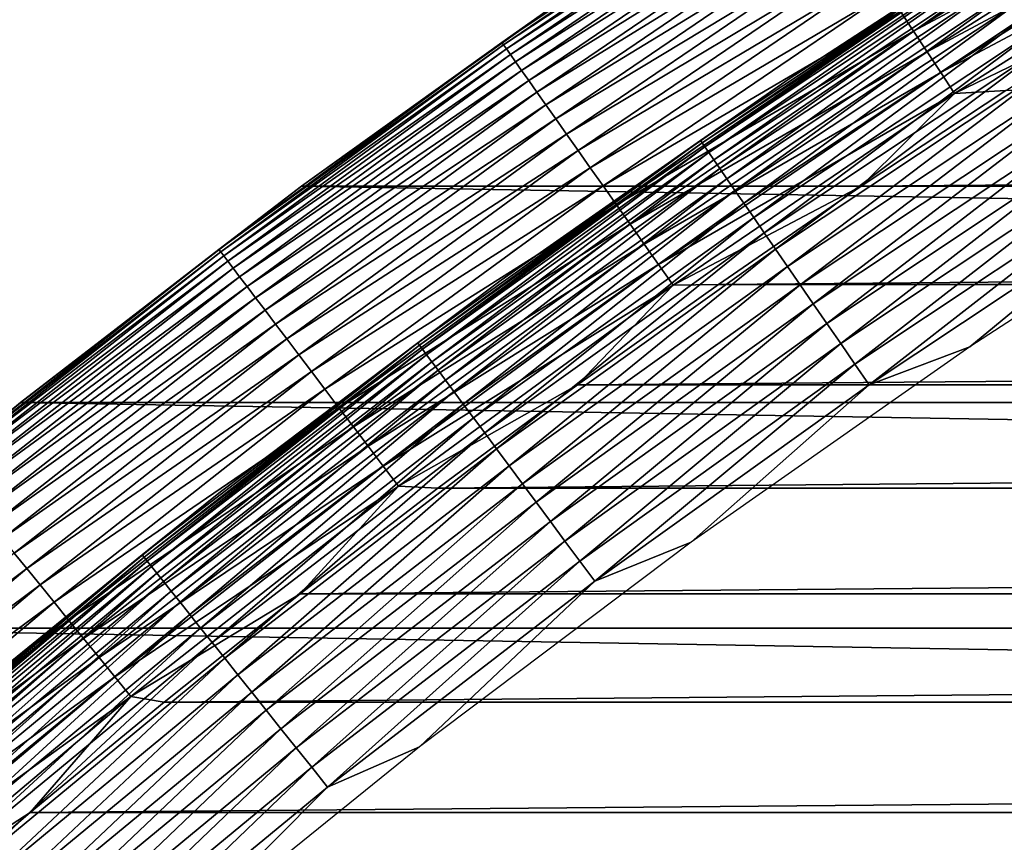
# Model space of a CAD drawing. Header units: millimetres. Extents: x -161 to 161, y -94 to 1149.
# Tile 172 of 256: x -94.8 to -91.75, y -34.09 to -31.54. Entities that reach past the tile are written whole.
import ezdxf

# ---------------------------------------------------------------- set-up
doc = ezdxf.new("R2010")
doc.units = ezdxf.units.MM
doc.header["$LTSCALE"] = 81.481481
for name, color, linetype in [('433', 7, 'CONTINUOUS'), ('434', 7, 'CONTINUOUS'), ('435', 7, 'CONTINUOUS'), ('437', 7, 'CONTINUOUS'), ('438', 7, 'CONTINUOUS')]:
    doc.layers.add(name, color=color, linetype=linetype)

msp = doc.modelspace()

# ---------------------------------------------------------------- linework, layer by layer
at = {"layer": '433', "linetype": 'CONTINUOUS'}
for points in [[(-91.7491, -31.762, -46.2096), (-92.1967, -32.0582, -46.2096), (-58.2509, -31.762, -46.2096), (-91.7491, -31.762, -46.2096)], [(-58.2509, -31.762, -46.2096), (-92.1967, -32.0582, -46.2096), (-57.8033, -32.0582, -46.2096), (-58.2509, -31.762, -46.2096)], [(-92.1967, -32.0582, -46.2096), (-92.6384, -32.3617, -46.2096), (-57.8033, -32.0582, -46.2096), (-92.1967, -32.0582, -46.2096)], [(-57.8033, -32.0582, -46.2096), (-92.6384, -32.3617, -46.2096), (-57.3616, -32.3617, -46.2096), (-57.8033, -32.0582, -46.2096)], [(-92.6384, -32.3617, -46.2096), (-93.0742, -32.6727, -46.2096), (-57.3616, -32.3617, -46.2096), (-92.6384, -32.3617, -46.2096)], [(-57.3616, -32.3617, -46.2096), (-93.0742, -32.6727, -46.2096), (-56.9257, -32.6727, -46.2096), (-57.3616, -32.3617, -46.2096)], [(-93.0742, -32.6727, -46.2096), (-93.5054, -32.9918, -46.2096), (-56.9257, -32.6727, -46.2096), (-93.0742, -32.6727, -46.2096)], [(-56.9257, -32.6727, -46.2096), (-93.5054, -32.9918, -46.2096), (-56.4946, -32.9918, -46.2096), (-56.9257, -32.6727, -46.2096)], [(-93.5054, -32.9918, -46.2096), (-93.9314, -33.3188, -46.2096), (-56.4946, -32.9918, -46.2096), (-93.5054, -32.9918, -46.2096)], [(-56.4946, -32.9918, -46.2096), (-93.9314, -33.3188, -46.2096), (-56.0686, -33.3188, -46.2096), (-56.4946, -32.9918, -46.2096)], [(-93.9314, -33.3188, -46.2096), (-94.352, -33.6534, -46.2096), (-56.0686, -33.3188, -46.2096), (-93.9314, -33.3188, -46.2096)], [(-56.0686, -33.3188, -46.2096), (-94.352, -33.6534, -46.2096), (-55.648, -33.6534, -46.2096), (-56.0686, -33.3188, -46.2096)], [(-94.352, -33.6534, -46.2096), (-94.7668, -33.9953, -46.2096), (-55.648, -33.6534, -46.2096), (-94.352, -33.6534, -46.2096)], [(-55.648, -33.6534, -46.2096), (-94.7668, -33.9953, -46.2096), (-55.2332, -33.9953, -46.2096), (-55.648, -33.6534, -46.2096)], [(-94.7668, -33.9953, -46.2096), (-95.1753, -34.3442, -46.2096), (-55.2332, -33.9953, -46.2096), (-94.7668, -33.9953, -46.2096)], [(-55.2332, -33.9953, -46.2096), (-95.1753, -34.3442, -46.2096), (-54.8247, -34.3442, -46.2096), (-55.2332, -33.9953, -46.2096)]]:
    msp.add_3dface(points, dxfattribs=at)
at = {"layer": '434', "linetype": 'CONTINUOUS'}
for points in [[(-93.0357, -31.42, -66.2096), (-56.0728, -32.0584, -66.2096), (-93.9272, -32.0584, -66.2096), (-93.0357, -31.42, -66.2096)], [(-56.9643, -31.42, -66.2096), (-56.0728, -32.0584, -66.2096), (-93.0357, -31.42, -66.2096), (-56.9643, -31.42, -66.2096)], [(-93.9272, -32.0584, -66.2096), (-55.2039, -32.7271, -66.2096), (-94.7961, -32.7271, -66.2096), (-93.9272, -32.0584, -66.2096)], [(-56.0728, -32.0584, -66.2096), (-55.2039, -32.7271, -66.2096), (-93.9272, -32.0584, -66.2096), (-56.0728, -32.0584, -66.2096)], [(-94.7961, -32.7271, -66.2096), (-54.3596, -33.4246, -66.2096), (-95.6404, -33.4246, -66.2096), (-94.7961, -32.7271, -66.2096)], [(-55.2039, -32.7271, -66.2096), (-54.3596, -33.4246, -66.2096), (-94.7961, -32.7271, -66.2096), (-55.2039, -32.7271, -66.2096)], [(-95.6404, -33.4246, -66.2096), (-53.5387, -34.1519, -66.2096), (-96.4613, -34.1519, -66.2096), (-95.6404, -33.4246, -66.2096)], [(-54.3596, -33.4246, -66.2096), (-53.5387, -34.1519, -66.2096), (-95.6404, -33.4246, -66.2096), (-54.3596, -33.4246, -66.2096)]]:
    msp.add_3dface(points, dxfattribs=at)
at = {"layer": '435', "linetype": 'CONTINUOUS'}
for points in [[(-93.0357, -31.42, -66.2096), (-93.9272, -32.0584, -66.2096), (-93.0361, -31.4203, -47.2096), (-93.0357, -31.42, -66.2096)], [(-93.0361, -31.4203, -47.2096), (-93.9272, -32.0584, -66.2096), (-93.9272, -32.0584, -47.2096), (-93.0361, -31.4203, -47.2096)], [(-93.9272, -32.0584, -66.2096), (-94.7961, -32.7271, -66.2096), (-93.9272, -32.0584, -47.2096), (-93.9272, -32.0584, -66.2096)], [(-93.9272, -32.0584, -47.2096), (-94.7961, -32.7271, -66.2096), (-94.7958, -32.7268, -47.2096), (-93.9272, -32.0584, -47.2096)], [(-94.7958, -32.7268, -47.2096), (-95.6404, -33.4246, -66.2096), (-95.6408, -33.4249, -47.2096), (-94.7958, -32.7268, -47.2096)], [(-94.7961, -32.7271, -66.2096), (-95.6404, -33.4246, -66.2096), (-94.7958, -32.7268, -47.2096), (-94.7961, -32.7271, -66.2096)]]:
    msp.add_3dface(points, dxfattribs=at)
at = {"layer": '437', "linetype": 'CONTINUOUS'}
for points in [[(-93.0361, -31.4203, -47.2096), (-93.3079, -31.6136, -47.1325), (-92.4117, -31.0037, -47.1325), (-93.0361, -31.4203, -47.2096)], [(-93.3079, -31.6136, -47.1325), (-92.4067, -31.0113, -47.0544), (-92.4117, -31.0037, -47.1325), (-93.3079, -31.6136, -47.1325)], [(-93.3026, -31.6211, -47.0544), (-92.4067, -31.0113, -47.0544), (-93.3079, -31.6136, -47.1325), (-93.3026, -31.6211, -47.0544)], [(-93.3026, -31.6211, -47.0544), (-92.3984, -31.0241, -46.9773), (-92.4067, -31.0113, -47.0544), (-93.3026, -31.6211, -47.0544)], [(-93.2938, -31.6335, -46.9773), (-92.3984, -31.0241, -46.9773), (-93.3026, -31.6211, -47.0544), (-93.2938, -31.6335, -46.9773)], [(-93.2938, -31.6335, -46.9773), (-92.3867, -31.0418, -46.9017), (-92.3984, -31.0241, -46.9773), (-93.2938, -31.6335, -46.9773)], [(-92.0345, -31.5788, -46.2586), (-91.1379, -31.0124, -46.2586), (-92.0749, -31.5172, -46.2858), (-92.0345, -31.5788, -46.2586)], [(-92.0345, -31.5788, -46.2586), (-91.0986, -31.077, -46.2372), (-91.1379, -31.0124, -46.2586), (-92.0345, -31.5788, -46.2586)], [(-93.2816, -31.6509, -46.9017), (-92.3867, -31.0418, -46.9017), (-93.2938, -31.6335, -46.9773), (-93.2816, -31.6509, -46.9017)], [(-93.2816, -31.6509, -46.9017), (-92.3718, -31.0645, -46.8279), (-92.3867, -31.0418, -46.9017), (-93.2816, -31.6509, -46.9017)], [(-93.2659, -31.6731, -46.8279), (-92.3718, -31.0645, -46.8279), (-93.2816, -31.6509, -46.9017), (-93.2659, -31.6731, -46.8279)], [(-93.2659, -31.6731, -46.8279), (-92.3538, -31.092, -46.7565), (-92.3718, -31.0645, -46.8279), (-93.2659, -31.6731, -46.8279)], [(-91.993, -31.6421, -46.2372), (-91.0986, -31.077, -46.2372), (-92.0345, -31.5788, -46.2586), (-91.993, -31.6421, -46.2372)], [(-91.993, -31.6421, -46.2372), (-91.0585, -31.1429, -46.2219), (-91.0986, -31.077, -46.2372), (-91.993, -31.6421, -46.2372)], [(-93.247, -31.6999, -46.7565), (-92.3538, -31.092, -46.7565), (-93.2659, -31.6731, -46.8279), (-93.247, -31.6999, -46.7565)], [(-93.247, -31.6999, -46.7565), (-92.3328, -31.124, -46.6879), (-92.3538, -31.092, -46.7565), (-93.247, -31.6999, -46.7565)], [(-93.2249, -31.7312, -46.6879), (-92.3328, -31.124, -46.6879), (-93.247, -31.6999, -46.7565), (-93.2249, -31.7312, -46.6879)], [(-93.2249, -31.7312, -46.6879), (-92.3089, -31.1605, -46.6225), (-92.3328, -31.124, -46.6879), (-93.2249, -31.7312, -46.6879)], [(-91.9507, -31.7065, -46.2219), (-91.0585, -31.1429, -46.2219), (-91.993, -31.6421, -46.2372), (-91.9507, -31.7065, -46.2219)], [(-91.9507, -31.7065, -46.2219), (-91.018, -31.2096, -46.2126), (-91.0585, -31.1429, -46.2219), (-91.9507, -31.7065, -46.2219)], [(-93.1998, -31.7668, -46.6225), (-92.3089, -31.1605, -46.6225), (-93.2249, -31.7312, -46.6879), (-93.1998, -31.7668, -46.6225)], [(-93.1998, -31.7668, -46.6225), (-92.2822, -31.2011, -46.5607), (-92.3089, -31.1605, -46.6225), (-93.1998, -31.7668, -46.6225)], [(-93.1717, -31.8065, -46.5607), (-92.2822, -31.2011, -46.5607), (-93.1998, -31.7668, -46.6225), (-93.1717, -31.8065, -46.5607)], [(-93.1717, -31.8065, -46.5607), (-92.253, -31.2457, -46.5029), (-92.2822, -31.2011, -46.5607), (-93.1717, -31.8065, -46.5607)], [(-91.9079, -31.7718, -46.2126), (-91.018, -31.2096, -46.2126), (-91.9507, -31.7065, -46.2219), (-91.9079, -31.7718, -46.2126)], [(-91.9079, -31.7718, -46.2126), (-91.296, -31.4734, -46.2096), (-91.018, -31.2096, -46.2126), (-91.9079, -31.7718, -46.2126)], [(-93.141, -31.8501, -46.5029), (-92.253, -31.2457, -46.5029), (-93.1717, -31.8065, -46.5607), (-93.141, -31.8501, -46.5029)], [(-93.141, -31.8501, -46.5029), (-92.2213, -31.2939, -46.4496), (-92.253, -31.2457, -46.5029), (-93.141, -31.8501, -46.5029)], [(-93.1077, -31.8972, -46.4496), (-92.2213, -31.2939, -46.4496), (-93.141, -31.8501, -46.5029), (-93.1077, -31.8972, -46.4496)], [(-93.1077, -31.8972, -46.4496), (-92.1875, -31.3455, -46.4009), (-92.2213, -31.2939, -46.4496), (-93.1077, -31.8972, -46.4496)], [(-93.0721, -31.9476, -46.4009), (-92.1875, -31.3455, -46.4009), (-93.1077, -31.8972, -46.4496), (-93.0721, -31.9476, -46.4009)], [(-93.0721, -31.9476, -46.4009), (-92.1517, -31.4002, -46.3572), (-92.1875, -31.3455, -46.4009), (-93.0721, -31.9476, -46.4009)], [(-93.0361, -31.4203, -47.2096), (-93.9272, -32.0584, -47.2096), (-93.3079, -31.6136, -47.1325), (-93.0361, -31.4203, -47.2096)], [(-93.0345, -32.001, -46.3572), (-92.1517, -31.4002, -46.3572), (-93.0721, -31.9476, -46.4009), (-93.0345, -32.001, -46.3572)], [(-93.0345, -32.001, -46.3572), (-92.1141, -31.4575, -46.3187), (-92.1517, -31.4002, -46.3572), (-93.0345, -32.001, -46.3572)], [(-92.9949, -32.057, -46.3187), (-92.1141, -31.4575, -46.3187), (-93.0345, -32.001, -46.3572), (-92.9949, -32.057, -46.3187)], [(-92.9949, -32.057, -46.3187), (-92.0749, -31.5172, -46.2858), (-92.1141, -31.4575, -46.3187), (-92.9949, -32.057, -46.3187)], [(-91.7491, -31.762, -46.2096), (-91.296, -31.4734, -46.2096), (-91.9079, -31.7718, -46.2126), (-91.7491, -31.762, -46.2096)], [(-92.9538, -32.1153, -46.2858), (-92.0749, -31.5172, -46.2858), (-92.9949, -32.057, -46.3187), (-92.9538, -32.1153, -46.2858)], [(-92.9538, -32.1153, -46.2858), (-92.0345, -31.5788, -46.2586), (-92.0749, -31.5172, -46.2858), (-92.9538, -32.1153, -46.2858)], [(-92.9113, -32.1755, -46.2586), (-92.0345, -31.5788, -46.2586), (-92.9538, -32.1153, -46.2858), (-92.9113, -32.1755, -46.2586)], [(-92.9113, -32.1755, -46.2586), (-91.993, -31.6421, -46.2372), (-92.0345, -31.5788, -46.2586), (-92.9113, -32.1755, -46.2586)], [(-93.9272, -32.0584, -47.2096), (-94.1827, -32.2538, -47.1325), (-93.3079, -31.6136, -47.1325), (-93.9272, -32.0584, -47.2096)], [(-94.1827, -32.2538, -47.1325), (-93.3026, -31.6211, -47.0544), (-93.3079, -31.6136, -47.1325), (-94.1827, -32.2538, -47.1325)], [(-94.1772, -32.2611, -47.0544), (-93.3026, -31.6211, -47.0544), (-94.1827, -32.2538, -47.1325), (-94.1772, -32.2611, -47.0544)], [(-94.1772, -32.2611, -47.0544), (-93.2938, -31.6335, -46.9773), (-93.3026, -31.6211, -47.0544), (-94.1772, -32.2611, -47.0544)], [(-94.168, -32.2732, -46.9773), (-93.2938, -31.6335, -46.9773), (-94.1772, -32.2611, -47.0544), (-94.168, -32.2732, -46.9773)], [(-94.168, -32.2732, -46.9773), (-93.2816, -31.6509, -46.9017), (-93.2938, -31.6335, -46.9773), (-94.168, -32.2732, -46.9773)], [(-94.1552, -32.2901, -46.9017), (-93.2816, -31.6509, -46.9017), (-94.168, -32.2732, -46.9773), (-94.1552, -32.2901, -46.9017)], [(-94.1552, -32.2901, -46.9017), (-93.2659, -31.6731, -46.8279), (-93.2816, -31.6509, -46.9017), (-94.1552, -32.2901, -46.9017)], [(-92.8676, -32.2373, -46.2372), (-91.993, -31.6421, -46.2372), (-92.9113, -32.1755, -46.2586), (-92.8676, -32.2373, -46.2372)], [(-92.8676, -32.2373, -46.2372), (-91.9507, -31.7065, -46.2219), (-91.993, -31.6421, -46.2372), (-92.8676, -32.2373, -46.2372)], [(-94.1388, -32.3118, -46.8279), (-93.2659, -31.6731, -46.8279), (-94.1552, -32.2901, -46.9017), (-94.1388, -32.3118, -46.8279)], [(-94.1388, -32.3118, -46.8279), (-93.247, -31.6999, -46.7565), (-93.2659, -31.6731, -46.8279), (-94.1388, -32.3118, -46.8279)], [(-94.1189, -32.3379, -46.7565), (-93.247, -31.6999, -46.7565), (-94.1388, -32.3118, -46.8279), (-94.1189, -32.3379, -46.7565)], [(-94.1189, -32.3379, -46.7565), (-93.2249, -31.7312, -46.6879), (-93.247, -31.6999, -46.7565), (-94.1189, -32.3379, -46.7565)], [(-92.8232, -32.3003, -46.2219), (-91.9507, -31.7065, -46.2219), (-92.8676, -32.2373, -46.2372), (-92.8232, -32.3003, -46.2219)], [(-92.8232, -32.3003, -46.2219), (-91.9079, -31.7718, -46.2126), (-91.9507, -31.7065, -46.2219), (-92.8232, -32.3003, -46.2219)], [(-94.0958, -32.3685, -46.6879), (-93.2249, -31.7312, -46.6879), (-94.1189, -32.3379, -46.7565), (-94.0958, -32.3685, -46.6879)], [(-94.0958, -32.3685, -46.6879), (-93.1998, -31.7668, -46.6225), (-93.2249, -31.7312, -46.6879), (-94.0958, -32.3685, -46.6879)], [(-94.0694, -32.4032, -46.6225), (-93.1998, -31.7668, -46.6225), (-94.0958, -32.3685, -46.6879), (-94.0694, -32.4032, -46.6225)], [(-94.0694, -32.4032, -46.6225), (-93.1717, -31.8065, -46.5607), (-93.1998, -31.7668, -46.6225), (-94.0694, -32.4032, -46.6225)], [(-92.7782, -32.3641, -46.2126), (-91.9079, -31.7718, -46.2126), (-92.8232, -32.3003, -46.2219), (-92.7782, -32.3641, -46.2126)], [(-92.7782, -32.3641, -46.2126), (-92.1967, -32.0582, -46.2096), (-91.9079, -31.7718, -46.2126), (-92.7782, -32.3641, -46.2126)], [(-92.1967, -32.0582, -46.2096), (-91.7491, -31.762, -46.2096), (-91.9079, -31.7718, -46.2126), (-92.1967, -32.0582, -46.2096)], [(-94.04, -32.4419, -46.5607), (-93.1717, -31.8065, -46.5607), (-94.0694, -32.4032, -46.6225), (-94.04, -32.4419, -46.5607)], [(-94.04, -32.4419, -46.5607), (-93.141, -31.8501, -46.5029), (-93.1717, -31.8065, -46.5607), (-94.04, -32.4419, -46.5607)], [(-94.0078, -32.4844, -46.5029), (-93.141, -31.8501, -46.5029), (-94.04, -32.4419, -46.5607), (-94.0078, -32.4844, -46.5029)], [(-94.0078, -32.4844, -46.5029), (-93.1077, -31.8972, -46.4496), (-93.141, -31.8501, -46.5029), (-94.0078, -32.4844, -46.5029)], [(-93.973, -32.5304, -46.4496), (-93.1077, -31.8972, -46.4496), (-94.0078, -32.4844, -46.5029), (-93.973, -32.5304, -46.4496)], [(-93.973, -32.5304, -46.4496), (-93.0721, -31.9476, -46.4009), (-93.1077, -31.8972, -46.4496), (-93.973, -32.5304, -46.4496)], [(-93.9357, -32.5795, -46.4009), (-93.0721, -31.9476, -46.4009), (-93.973, -32.5304, -46.4496), (-93.9357, -32.5795, -46.4009)], [(-93.9357, -32.5795, -46.4009), (-93.0345, -32.001, -46.3572), (-93.0721, -31.9476, -46.4009), (-93.9357, -32.5795, -46.4009)], [(-93.8962, -32.6316, -46.3572), (-93.0345, -32.001, -46.3572), (-93.9357, -32.5795, -46.4009), (-93.8962, -32.6316, -46.3572)], [(-93.8962, -32.6316, -46.3572), (-92.9949, -32.057, -46.3187), (-93.0345, -32.001, -46.3572), (-93.8962, -32.6316, -46.3572)], [(-93.9272, -32.0584, -47.2096), (-94.7958, -32.7268, -47.2096), (-94.1827, -32.2538, -47.1325), (-93.9272, -32.0584, -47.2096)], [(-93.8548, -32.6862, -46.3187), (-92.9949, -32.057, -46.3187), (-93.8962, -32.6316, -46.3572), (-93.8548, -32.6862, -46.3187)], [(-93.8548, -32.6862, -46.3187), (-92.9538, -32.1153, -46.2858), (-92.9949, -32.057, -46.3187), (-93.8548, -32.6862, -46.3187)], [(-92.6384, -32.3617, -46.2096), (-92.1967, -32.0582, -46.2096), (-92.7782, -32.3641, -46.2126), (-92.6384, -32.3617, -46.2096)], [(-93.8117, -32.7431, -46.2858), (-92.9538, -32.1153, -46.2858), (-93.8548, -32.6862, -46.3187), (-93.8117, -32.7431, -46.2858)], [(-93.8117, -32.7431, -46.2858), (-92.9113, -32.1755, -46.2586), (-92.9538, -32.1153, -46.2858), (-93.8117, -32.7431, -46.2858)], [(-93.7671, -32.8018, -46.2586), (-92.9113, -32.1755, -46.2586), (-93.8117, -32.7431, -46.2858), (-93.7671, -32.8018, -46.2586)], [(-93.7671, -32.8018, -46.2586), (-92.8676, -32.2373, -46.2372), (-92.9113, -32.1755, -46.2586), (-93.7671, -32.8018, -46.2586)], [(-93.7214, -32.8621, -46.2372), (-92.8676, -32.2373, -46.2372), (-93.7671, -32.8018, -46.2586), (-93.7214, -32.8621, -46.2372)], [(-93.7214, -32.8621, -46.2372), (-92.8232, -32.3003, -46.2219), (-92.8676, -32.2373, -46.2372), (-93.7214, -32.8621, -46.2372)], [(-94.7958, -32.7268, -47.2096), (-95.0352, -32.9235, -47.1325), (-94.1827, -32.2538, -47.1325), (-94.7958, -32.7268, -47.2096)], [(-95.0352, -32.9235, -47.1325), (-94.1772, -32.2611, -47.0544), (-94.1827, -32.2538, -47.1325), (-95.0352, -32.9235, -47.1325)], [(-95.0294, -32.9306, -47.0544), (-94.1772, -32.2611, -47.0544), (-95.0352, -32.9235, -47.1325), (-95.0294, -32.9306, -47.0544)], [(-95.0294, -32.9306, -47.0544), (-94.168, -32.2732, -46.9773), (-94.1772, -32.2611, -47.0544), (-95.0294, -32.9306, -47.0544)], [(-95.0198, -32.9424, -46.9773), (-94.168, -32.2732, -46.9773), (-95.0294, -32.9306, -47.0544), (-95.0198, -32.9424, -46.9773)], [(-95.0198, -32.9424, -46.9773), (-94.1552, -32.2901, -46.9017), (-94.168, -32.2732, -46.9773), (-95.0198, -32.9424, -46.9773)], [(-95.0064, -32.9589, -46.9017), (-94.1552, -32.2901, -46.9017), (-95.0198, -32.9424, -46.9773), (-95.0064, -32.9589, -46.9017)], [(-95.0064, -32.9589, -46.9017), (-94.1388, -32.3118, -46.8279), (-94.1552, -32.2901, -46.9017), (-95.0064, -32.9589, -46.9017)], [(-93.6748, -32.9235, -46.2219), (-92.8232, -32.3003, -46.2219), (-93.7214, -32.8621, -46.2372), (-93.6748, -32.9235, -46.2219)], [(-93.6748, -32.9235, -46.2219), (-92.7782, -32.3641, -46.2126), (-92.8232, -32.3003, -46.2219), (-93.6748, -32.9235, -46.2219)], [(-94.9893, -32.9799, -46.8279), (-94.1388, -32.3118, -46.8279), (-95.0064, -32.9589, -46.9017), (-94.9893, -32.9799, -46.8279)], [(-94.9893, -32.9799, -46.8279), (-94.1189, -32.3379, -46.7565), (-94.1388, -32.3118, -46.8279), (-94.9893, -32.9799, -46.8279)], [(-94.9686, -33.0054, -46.7565), (-94.1189, -32.3379, -46.7565), (-94.9893, -32.9799, -46.8279), (-94.9686, -33.0054, -46.7565)], [(-94.9686, -33.0054, -46.7565), (-94.0958, -32.3685, -46.6879), (-94.1189, -32.3379, -46.7565), (-94.9686, -33.0054, -46.7565)], [(-93.6277, -32.9857, -46.2126), (-92.7782, -32.3641, -46.2126), (-93.6748, -32.9235, -46.2219), (-93.6277, -32.9857, -46.2126)], [(-93.6277, -32.9857, -46.2126), (-93.0742, -32.6727, -46.2096), (-92.7782, -32.3641, -46.2126), (-93.6277, -32.9857, -46.2126)], [(-93.0742, -32.6727, -46.2096), (-92.6384, -32.3617, -46.2096), (-92.7782, -32.3641, -46.2126), (-93.0742, -32.6727, -46.2096)], [(-94.9444, -33.0351, -46.6879), (-94.0958, -32.3685, -46.6879), (-94.9686, -33.0054, -46.7565), (-94.9444, -33.0351, -46.6879)], [(-94.9444, -33.0351, -46.6879), (-94.0694, -32.4032, -46.6225), (-94.0958, -32.3685, -46.6879), (-94.9444, -33.0351, -46.6879)], [(-94.9168, -33.0689, -46.6225), (-94.0694, -32.4032, -46.6225), (-94.9444, -33.0351, -46.6879), (-94.9168, -33.0689, -46.6225)], [(-94.9168, -33.0689, -46.6225), (-94.04, -32.4419, -46.5607), (-94.0694, -32.4032, -46.6225), (-94.9168, -33.0689, -46.6225)], [(-94.8862, -33.1066, -46.5607), (-94.04, -32.4419, -46.5607), (-94.9168, -33.0689, -46.6225), (-94.8862, -33.1066, -46.5607)], [(-94.8862, -33.1066, -46.5607), (-94.0078, -32.4844, -46.5029), (-94.04, -32.4419, -46.5607), (-94.8862, -33.1066, -46.5607)], [(-94.8525, -33.148, -46.5029), (-94.0078, -32.4844, -46.5029), (-94.8862, -33.1066, -46.5607), (-94.8525, -33.148, -46.5029)], [(-94.8525, -33.148, -46.5029), (-93.973, -32.5304, -46.4496), (-94.0078, -32.4844, -46.5029), (-94.8525, -33.148, -46.5029)], [(-94.8161, -33.1927, -46.4496), (-93.973, -32.5304, -46.4496), (-94.8525, -33.148, -46.5029), (-94.8161, -33.1927, -46.4496)], [(-94.8161, -33.1927, -46.4496), (-93.9357, -32.5795, -46.4009), (-93.973, -32.5304, -46.4496), (-94.8161, -33.1927, -46.4496)], [(-94.7772, -33.2406, -46.4009), (-93.9357, -32.5795, -46.4009), (-94.8161, -33.1927, -46.4496), (-94.7772, -33.2406, -46.4009)], [(-94.7772, -33.2406, -46.4009), (-93.8962, -32.6316, -46.3572), (-93.9357, -32.5795, -46.4009), (-94.7772, -33.2406, -46.4009)], [(-94.736, -33.2913, -46.3572), (-93.8962, -32.6316, -46.3572), (-94.7772, -33.2406, -46.4009), (-94.736, -33.2913, -46.3572)], [(-94.736, -33.2913, -46.3572), (-93.8548, -32.6862, -46.3187), (-93.8962, -32.6316, -46.3572), (-94.736, -33.2913, -46.3572)], [(-94.6927, -33.3444, -46.3187), (-93.8548, -32.6862, -46.3187), (-94.736, -33.2913, -46.3572), (-94.6927, -33.3444, -46.3187)], [(-94.6927, -33.3444, -46.3187), (-93.8117, -32.7431, -46.2858), (-93.8548, -32.6862, -46.3187), (-94.6927, -33.3444, -46.3187)], [(-93.5054, -32.9918, -46.2096), (-93.0742, -32.6727, -46.2096), (-93.6277, -32.9857, -46.2126), (-93.5054, -32.9918, -46.2096)], [(-94.7958, -32.7268, -47.2096), (-95.6408, -33.4249, -47.2096), (-95.0352, -32.9235, -47.1325), (-94.7958, -32.7268, -47.2096)], [(-94.6476, -33.3998, -46.2858), (-93.8117, -32.7431, -46.2858), (-94.6927, -33.3444, -46.3187), (-94.6476, -33.3998, -46.2858)], [(-94.6476, -33.3998, -46.2858), (-93.7671, -32.8018, -46.2586), (-93.8117, -32.7431, -46.2858), (-94.6476, -33.3998, -46.2858)], [(-94.6011, -33.457, -46.2586), (-93.7671, -32.8018, -46.2586), (-94.6476, -33.3998, -46.2858), (-94.6011, -33.457, -46.2586)], [(-94.6011, -33.457, -46.2586), (-93.7214, -32.8621, -46.2372), (-93.7671, -32.8018, -46.2586), (-94.6011, -33.457, -46.2586)], [(-94.5534, -33.5157, -46.2372), (-93.7214, -32.8621, -46.2372), (-94.6011, -33.457, -46.2586), (-94.5534, -33.5157, -46.2372)], [(-94.5534, -33.5157, -46.2372), (-93.6748, -32.9235, -46.2219), (-93.7214, -32.8621, -46.2372), (-94.5534, -33.5157, -46.2372)], [(-94.5047, -33.5755, -46.2219), (-93.6748, -32.9235, -46.2219), (-94.5534, -33.5157, -46.2372), (-94.5047, -33.5755, -46.2219)], [(-94.5047, -33.5755, -46.2219), (-93.6277, -32.9857, -46.2126), (-93.6748, -32.9235, -46.2219), (-94.5047, -33.5755, -46.2219)], [(-94.4555, -33.636, -46.2126), (-93.6277, -32.9857, -46.2126), (-94.5047, -33.5755, -46.2219), (-94.4555, -33.636, -46.2126)], [(-94.4555, -33.636, -46.2126), (-93.9314, -33.3188, -46.2096), (-93.6277, -32.9857, -46.2126), (-94.4555, -33.636, -46.2126)], [(-93.9314, -33.3188, -46.2096), (-93.5054, -32.9918, -46.2096), (-93.6277, -32.9857, -46.2126), (-93.9314, -33.3188, -46.2096)], [(-95.6361, -33.8835, -46.4496), (-94.7772, -33.2406, -46.4009), (-94.8161, -33.1927, -46.4496), (-95.6361, -33.8835, -46.4496)], [(-95.5956, -33.93, -46.4009), (-94.7772, -33.2406, -46.4009), (-95.6361, -33.8835, -46.4496), (-95.5956, -33.93, -46.4009)], [(-95.5956, -33.93, -46.4009), (-94.736, -33.2913, -46.3572), (-94.7772, -33.2406, -46.4009), (-95.5956, -33.93, -46.4009)], [(-95.5527, -33.9792, -46.3572), (-94.736, -33.2913, -46.3572), (-95.5956, -33.93, -46.4009), (-95.5527, -33.9792, -46.3572)], [(-95.5527, -33.9792, -46.3572), (-94.6927, -33.3444, -46.3187), (-94.736, -33.2913, -46.3572), (-95.5527, -33.9792, -46.3572)], [(-94.352, -33.6534, -46.2096), (-93.9314, -33.3188, -46.2096), (-94.4555, -33.636, -46.2126), (-94.352, -33.6534, -46.2096)], [(-95.5076, -34.0309, -46.3187), (-94.6927, -33.3444, -46.3187), (-95.5527, -33.9792, -46.3572), (-95.5076, -34.0309, -46.3187)], [(-95.5076, -34.0309, -46.3187), (-94.6476, -33.3998, -46.2858), (-94.6927, -33.3444, -46.3187), (-95.5076, -34.0309, -46.3187)], [(-95.4607, -34.0847, -46.2858), (-94.6476, -33.3998, -46.2858), (-95.5076, -34.0309, -46.3187), (-95.4607, -34.0847, -46.2858)], [(-95.4607, -34.0847, -46.2858), (-94.6011, -33.457, -46.2586), (-94.6476, -33.3998, -46.2858), (-95.4607, -34.0847, -46.2858)], [(-95.4122, -34.1402, -46.2586), (-94.6011, -33.457, -46.2586), (-95.4607, -34.0847, -46.2858), (-95.4122, -34.1402, -46.2586)], [(-95.4122, -34.1402, -46.2586), (-94.5534, -33.5157, -46.2372), (-94.6011, -33.457, -46.2586), (-95.4122, -34.1402, -46.2586)], [(-95.3625, -34.1973, -46.2372), (-94.5534, -33.5157, -46.2372), (-95.4122, -34.1402, -46.2586), (-95.3625, -34.1973, -46.2372)], [(-95.3625, -34.1973, -46.2372), (-94.5047, -33.5755, -46.2219), (-94.5534, -33.5157, -46.2372), (-95.3625, -34.1973, -46.2372)], [(-95.3119, -34.2554, -46.2219), (-94.5047, -33.5755, -46.2219), (-95.3625, -34.1973, -46.2372), (-95.3119, -34.2554, -46.2219)], [(-95.3119, -34.2554, -46.2219), (-94.4555, -33.636, -46.2126), (-94.5047, -33.5755, -46.2219), (-95.3119, -34.2554, -46.2219)], [(-95.2606, -34.3142, -46.2126), (-94.4555, -33.636, -46.2126), (-95.3119, -34.2554, -46.2219), (-95.2606, -34.3142, -46.2126)], [(-95.2606, -34.3142, -46.2126), (-94.7668, -33.9953, -46.2096), (-94.4555, -33.636, -46.2126), (-95.2606, -34.3142, -46.2126)], [(-94.7668, -33.9953, -46.2096), (-94.352, -33.6534, -46.2096), (-94.4555, -33.636, -46.2126), (-94.7668, -33.9953, -46.2096)], [(-95.1753, -34.3442, -46.2096), (-94.7668, -33.9953, -46.2096), (-95.2606, -34.3142, -46.2126), (-95.1753, -34.3442, -46.2096)]]:
    msp.add_3dface(points, dxfattribs=at)
at = {"layer": '438', "color": 7, "linetype": 'CONTINUOUS', "true_color": 0xaaaaaa}
for points in [[(-91.507, -31.1333, -47.8096), (-91.7982, -31.3211, -47.7325), (-92.4189, -31.7255, -47.8096), (-91.507, -31.1333, -47.8096)], [(-91.7982, -31.3211, -47.7325), (-92.6935, -31.9165, -47.7325), (-92.4189, -31.7255, -47.8096), (-91.7982, -31.3211, -47.7325)], [(-92.6935, -31.9165, -47.7325), (-91.7982, -31.3211, -47.7325), (-92.6883, -31.924, -47.6544), (-92.6935, -31.9165, -47.7325)], [(-92.6883, -31.924, -47.6544), (-91.7982, -31.3211, -47.7325), (-91.7933, -31.3287, -47.6544), (-92.6883, -31.924, -47.6544)], [(-92.6883, -31.924, -47.6544), (-91.7933, -31.3287, -47.6544), (-92.6797, -31.9366, -47.5773), (-92.6883, -31.924, -47.6544)], [(-92.6797, -31.9366, -47.5773), (-91.7933, -31.3287, -47.6544), (-91.7851, -31.3416, -47.5773), (-92.6797, -31.9366, -47.5773)], [(-92.6797, -31.9366, -47.5773), (-91.7851, -31.3416, -47.5773), (-92.6676, -31.954, -47.5017), (-92.6797, -31.9366, -47.5773)], [(-92.6676, -31.954, -47.5017), (-91.7851, -31.3416, -47.5773), (-91.7736, -31.3595, -47.5017), (-92.6676, -31.954, -47.5017)], [(-92.6676, -31.954, -47.5017), (-91.7736, -31.3595, -47.5017), (-92.6522, -31.9764, -47.4279), (-92.6676, -31.954, -47.5017)], [(-92.6522, -31.9764, -47.4279), (-91.7736, -31.3595, -47.5017), (-91.759, -31.3823, -47.4279), (-92.6522, -31.9764, -47.4279)], [(-92.6522, -31.9764, -47.4279), (-91.759, -31.3823, -47.4279), (-92.6336, -32.0034, -47.3565), (-92.6522, -31.9764, -47.4279)], [(-92.6336, -32.0034, -47.3565), (-91.759, -31.3823, -47.4279), (-91.7413, -31.41, -47.3565), (-92.6336, -32.0034, -47.3565)], [(-92.6336, -32.0034, -47.3565), (-91.7413, -31.41, -47.3565), (-92.6118, -32.0349, -47.2879), (-92.6336, -32.0034, -47.3565)], [(-92.6118, -32.0349, -47.2879), (-91.7413, -31.41, -47.3565), (-91.7206, -31.4422, -47.2879), (-92.6118, -32.0349, -47.2879)], [(-92.6118, -32.0349, -47.2879), (-91.7206, -31.4422, -47.2879), (-92.587, -32.0708, -47.2225), (-92.6118, -32.0349, -47.2879)], [(-92.587, -32.0708, -47.2225), (-91.7206, -31.4422, -47.2879), (-91.6971, -31.479, -47.2225), (-92.587, -32.0708, -47.2225)], [(-92.587, -32.0708, -47.2225), (-91.6971, -31.479, -47.2225), (-92.5594, -32.1108, -47.1607), (-92.587, -32.0708, -47.2225)], [(-92.5594, -32.1108, -47.1607), (-91.6971, -31.479, -47.2225), (-91.6709, -31.5199, -47.1607), (-92.5594, -32.1108, -47.1607)], [(-92.5594, -32.1108, -47.1607), (-91.6709, -31.5199, -47.1607), (-92.5291, -32.1547, -47.1029), (-92.5594, -32.1108, -47.1607)], [(-92.5291, -32.1547, -47.1029), (-91.6709, -31.5199, -47.1607), (-91.6421, -31.5648, -47.1029), (-92.5291, -32.1547, -47.1029)], [(-92.5291, -32.1547, -47.1029), (-91.6421, -31.5648, -47.1029), (-92.4964, -32.2022, -47.0496), (-92.5291, -32.1547, -47.1029)], [(-92.4964, -32.2022, -47.0496), (-91.6421, -31.5648, -47.1029), (-91.611, -31.6134, -47.0496), (-92.4964, -32.2022, -47.0496)], [(-92.4964, -32.2022, -47.0496), (-91.611, -31.6134, -47.0496), (-92.4613, -32.2529, -47.0009), (-92.4964, -32.2022, -47.0496)], [(-92.4613, -32.2529, -47.0009), (-91.611, -31.6134, -47.0496), (-91.5777, -31.6653, -47.0009), (-92.4613, -32.2529, -47.0009)], [(-92.4613, -32.2529, -47.0009), (-91.5777, -31.6653, -47.0009), (-92.4242, -32.3067, -46.9572), (-92.4613, -32.2529, -47.0009)], [(-92.4242, -32.3067, -46.9572), (-91.5777, -31.6653, -47.0009), (-91.5425, -31.7203, -46.9572), (-92.4242, -32.3067, -46.9572)], [(-92.4189, -31.7255, -47.8096), (-92.6935, -31.9165, -47.7325), (-93.3095, -32.3491, -47.8096), (-92.4189, -31.7255, -47.8096)], [(-92.4242, -32.3067, -46.9572), (-91.5425, -31.7203, -46.9572), (-92.3852, -32.3631, -46.9187), (-92.4242, -32.3067, -46.9572)], [(-92.3852, -32.3631, -46.9187), (-91.5425, -31.7203, -46.9572), (-91.5055, -31.7781, -46.9187), (-92.3852, -32.3631, -46.9187)], [(-92.3852, -32.3631, -46.9187), (-91.5055, -31.7781, -46.9187), (-92.3447, -32.4219, -46.8858), (-92.3852, -32.3631, -46.9187)], [(-92.3447, -32.4219, -46.8858), (-91.5055, -31.7781, -46.9187), (-91.467, -31.8382, -46.8858), (-92.3447, -32.4219, -46.8858)], [(-92.3447, -32.4219, -46.8858), (-91.467, -31.8382, -46.8858), (-92.3028, -32.4825, -46.8586), (-92.3447, -32.4219, -46.8858)], [(-92.3028, -32.4825, -46.8586), (-91.467, -31.8382, -46.8858), (-91.4273, -31.9002, -46.8586), (-92.3028, -32.4825, -46.8586)], [(-92.3028, -32.4825, -46.8586), (-91.4273, -31.9002, -46.8586), (-92.2599, -32.5448, -46.8372), (-92.3028, -32.4825, -46.8586)], [(-92.2599, -32.5448, -46.8372), (-91.4273, -31.9002, -46.8586), (-91.3865, -31.9639, -46.8372), (-92.2599, -32.5448, -46.8372)], [(-92.6935, -31.9165, -47.7325), (-93.5678, -32.5425, -47.7325), (-93.3095, -32.3491, -47.8096), (-92.6935, -31.9165, -47.7325)], [(-93.5678, -32.5425, -47.7325), (-92.6935, -31.9165, -47.7325), (-93.5623, -32.5498, -47.6544), (-93.5678, -32.5425, -47.7325)], [(-93.5623, -32.5498, -47.6544), (-92.6935, -31.9165, -47.7325), (-92.6883, -31.924, -47.6544), (-93.5623, -32.5498, -47.6544)], [(-93.5623, -32.5498, -47.6544), (-92.6883, -31.924, -47.6544), (-93.5532, -32.562, -47.5773), (-93.5623, -32.5498, -47.6544)], [(-93.5532, -32.562, -47.5773), (-92.6883, -31.924, -47.6544), (-92.6797, -31.9366, -47.5773), (-93.5532, -32.562, -47.5773)], [(-93.5532, -32.562, -47.5773), (-92.6797, -31.9366, -47.5773), (-93.5406, -32.5791, -47.5017), (-93.5532, -32.562, -47.5773)], [(-93.5406, -32.5791, -47.5017), (-92.6797, -31.9366, -47.5773), (-92.6676, -31.954, -47.5017), (-93.5406, -32.5791, -47.5017)], [(-93.5406, -32.5791, -47.5017), (-92.6676, -31.954, -47.5017), (-93.5244, -32.6009, -47.4279), (-93.5406, -32.5791, -47.5017)], [(-93.5244, -32.6009, -47.4279), (-92.6676, -31.954, -47.5017), (-92.6522, -31.9764, -47.4279), (-93.5244, -32.6009, -47.4279)], [(-92.2599, -32.5448, -46.8372), (-91.3865, -31.9639, -46.8372), (-92.2161, -32.6082, -46.8219), (-92.2599, -32.5448, -46.8372)], [(-92.2161, -32.6082, -46.8219), (-91.3865, -31.9639, -46.8372), (-91.3449, -32.0289, -46.8219), (-92.2161, -32.6082, -46.8219)], [(-93.5244, -32.6009, -47.4279), (-92.6522, -31.9764, -47.4279), (-93.5048, -32.6272, -47.3565), (-93.5244, -32.6009, -47.4279)], [(-93.5048, -32.6272, -47.3565), (-92.6522, -31.9764, -47.4279), (-92.6336, -32.0034, -47.3565), (-93.5048, -32.6272, -47.3565)], [(-91.8603, -32.555, -46.8096), (-91.3028, -32.0946, -46.8126), (-90.9777, -31.9817, -46.8096), (-91.8603, -32.555, -46.8096)], [(-93.5048, -32.6272, -47.3565), (-92.6336, -32.0034, -47.3565), (-93.482, -32.658, -47.2879), (-93.5048, -32.6272, -47.3565)], [(-93.482, -32.658, -47.2879), (-92.6336, -32.0034, -47.3565), (-92.6118, -32.0349, -47.2879), (-93.482, -32.658, -47.2879)], [(-92.2161, -32.6082, -46.8219), (-91.3449, -32.0289, -46.8219), (-92.1717, -32.6725, -46.8126), (-92.2161, -32.6082, -46.8219)], [(-92.1717, -32.6725, -46.8126), (-91.3449, -32.0289, -46.8219), (-91.3028, -32.0946, -46.8126), (-92.1717, -32.6725, -46.8126)], [(-93.482, -32.658, -47.2879), (-92.6118, -32.0349, -47.2879), (-93.456, -32.693, -47.2225), (-93.482, -32.658, -47.2879)], [(-93.456, -32.693, -47.2225), (-92.6118, -32.0349, -47.2879), (-92.587, -32.0708, -47.2225), (-93.456, -32.693, -47.2225)], [(-93.456, -32.693, -47.2225), (-92.587, -32.0708, -47.2225), (-93.427, -32.7321, -47.1607), (-93.456, -32.693, -47.2225)], [(-93.427, -32.7321, -47.1607), (-92.587, -32.0708, -47.2225), (-92.5594, -32.1108, -47.1607), (-93.427, -32.7321, -47.1607)], [(-93.427, -32.7321, -47.1607), (-92.5594, -32.1108, -47.1607), (-93.3952, -32.7749, -47.1029), (-93.427, -32.7321, -47.1607)], [(-93.3952, -32.7749, -47.1029), (-92.5594, -32.1108, -47.1607), (-92.5291, -32.1547, -47.1029), (-93.3952, -32.7749, -47.1029)], [(-92.1717, -32.6725, -46.8126), (-91.3028, -32.0946, -46.8126), (-91.8603, -32.555, -46.8096), (-92.1717, -32.6725, -46.8126)], [(-93.3952, -32.7749, -47.1029), (-92.5291, -32.1547, -47.1029), (-93.3608, -32.8212, -47.0496), (-93.3952, -32.7749, -47.1029)], [(-93.3608, -32.8212, -47.0496), (-92.5291, -32.1547, -47.1029), (-92.4964, -32.2022, -47.0496), (-93.3608, -32.8212, -47.0496)], [(-93.3608, -32.8212, -47.0496), (-92.4964, -32.2022, -47.0496), (-93.3241, -32.8707, -47.0009), (-93.3608, -32.8212, -47.0496)], [(-93.3241, -32.8707, -47.0009), (-92.4964, -32.2022, -47.0496), (-92.4613, -32.2529, -47.0009), (-93.3241, -32.8707, -47.0009)], [(-93.3241, -32.8707, -47.0009), (-92.4613, -32.2529, -47.0009), (-93.2851, -32.9232, -46.9572), (-93.3241, -32.8707, -47.0009)], [(-93.2851, -32.9232, -46.9572), (-92.4613, -32.2529, -47.0009), (-92.4242, -32.3067, -46.9572), (-93.2851, -32.9232, -46.9572)], [(-93.2851, -32.9232, -46.9572), (-92.4242, -32.3067, -46.9572), (-93.2442, -32.9782, -46.9187), (-93.2851, -32.9232, -46.9572)], [(-93.2442, -32.9782, -46.9187), (-92.4242, -32.3067, -46.9572), (-92.3852, -32.3631, -46.9187), (-93.2442, -32.9782, -46.9187)], [(-93.3095, -32.3491, -47.8096), (-93.5678, -32.5425, -47.7325), (-94.1779, -33.0035, -47.8096), (-93.3095, -32.3491, -47.8096)], [(-93.2442, -32.9782, -46.9187), (-92.3852, -32.3631, -46.9187), (-93.2017, -33.0355, -46.8858), (-93.2442, -32.9782, -46.9187)], [(-93.2017, -33.0355, -46.8858), (-92.3852, -32.3631, -46.9187), (-92.3447, -32.4219, -46.8858), (-93.2017, -33.0355, -46.8858)], [(-93.2017, -33.0355, -46.8858), (-92.3447, -32.4219, -46.8858), (-93.1577, -33.0947, -46.8586), (-93.2017, -33.0355, -46.8858)], [(-93.1577, -33.0947, -46.8586), (-92.3447, -32.4219, -46.8858), (-92.3028, -32.4825, -46.8586), (-93.1577, -33.0947, -46.8586)], [(-93.1577, -33.0947, -46.8586), (-92.3028, -32.4825, -46.8586), (-93.1126, -33.1554, -46.8372), (-93.1577, -33.0947, -46.8586)], [(-93.1126, -33.1554, -46.8372), (-92.3028, -32.4825, -46.8586), (-92.2599, -32.5448, -46.8372), (-93.1126, -33.1554, -46.8372)], [(-93.5678, -32.5425, -47.7325), (-94.4199, -33.1983, -47.7325), (-94.1779, -33.0035, -47.8096), (-93.5678, -32.5425, -47.7325)], [(-94.4199, -33.1983, -47.7325), (-93.5678, -32.5425, -47.7325), (-94.4142, -33.2054, -47.6544), (-94.4199, -33.1983, -47.7325)], [(-94.4142, -33.2054, -47.6544), (-93.5678, -32.5425, -47.7325), (-93.5623, -32.5498, -47.6544), (-94.4142, -33.2054, -47.6544)], [(-93.1126, -33.1554, -46.8372), (-92.2599, -32.5448, -46.8372), (-93.0667, -33.2173, -46.8219), (-93.1126, -33.1554, -46.8372)], [(-93.0667, -33.2173, -46.8219), (-92.2599, -32.5448, -46.8372), (-92.2161, -32.6082, -46.8219), (-93.0667, -33.2173, -46.8219)], [(-94.4142, -33.2054, -47.6544), (-93.5623, -32.5498, -47.6544), (-94.4047, -33.2173, -47.5773), (-94.4142, -33.2054, -47.6544)], [(-94.4047, -33.2173, -47.5773), (-93.5623, -32.5498, -47.6544), (-93.5532, -32.562, -47.5773), (-94.4047, -33.2173, -47.5773)], [(-94.4047, -33.2173, -47.5773), (-93.5532, -32.562, -47.5773), (-94.3914, -33.2339, -47.5017), (-94.4047, -33.2173, -47.5773)], [(-94.3914, -33.2339, -47.5017), (-93.5532, -32.562, -47.5773), (-93.5406, -32.5791, -47.5017), (-94.3914, -33.2339, -47.5017)], [(-94.3914, -33.2339, -47.5017), (-93.5406, -32.5791, -47.5017), (-94.3745, -33.2551, -47.4279), (-94.3914, -33.2339, -47.5017)], [(-94.3745, -33.2551, -47.4279), (-93.5406, -32.5791, -47.5017), (-93.5244, -32.6009, -47.4279), (-94.3745, -33.2551, -47.4279)], [(-92.7224, -33.1586, -46.8096), (-92.1717, -32.6725, -46.8126), (-91.8603, -32.555, -46.8096), (-92.7224, -33.1586, -46.8096)], [(-94.3745, -33.2551, -47.4279), (-93.5244, -32.6009, -47.4279), (-94.354, -33.2808, -47.3565), (-94.3745, -33.2551, -47.4279)], [(-94.354, -33.2808, -47.3565), (-93.5244, -32.6009, -47.4279), (-93.5048, -32.6272, -47.3565), (-94.354, -33.2808, -47.3565)], [(-93.0667, -33.2173, -46.8219), (-92.2161, -32.6082, -46.8219), (-93.0202, -33.28, -46.8126), (-93.0667, -33.2173, -46.8219)], [(-93.0202, -33.28, -46.8126), (-92.2161, -32.6082, -46.8219), (-92.1717, -32.6725, -46.8126), (-93.0202, -33.28, -46.8126)], [(-94.354, -33.2808, -47.3565), (-93.5048, -32.6272, -47.3565), (-94.3301, -33.3108, -47.2879), (-94.354, -33.2808, -47.3565)], [(-94.3301, -33.3108, -47.2879), (-93.5048, -32.6272, -47.3565), (-93.482, -32.658, -47.2879), (-94.3301, -33.3108, -47.2879)], [(-94.3301, -33.3108, -47.2879), (-93.482, -32.658, -47.2879), (-94.3029, -33.3449, -47.2225), (-94.3301, -33.3108, -47.2879)], [(-94.3029, -33.3449, -47.2225), (-93.482, -32.658, -47.2879), (-93.456, -32.693, -47.2225), (-94.3029, -33.3449, -47.2225)], [(-94.3029, -33.3449, -47.2225), (-93.456, -32.693, -47.2225), (-94.2726, -33.3829, -47.1607), (-94.3029, -33.3449, -47.2225)], [(-94.2726, -33.3829, -47.1607), (-93.456, -32.693, -47.2225), (-93.427, -32.7321, -47.1607), (-94.2726, -33.3829, -47.1607)], [(-93.0202, -33.28, -46.8126), (-92.1717, -32.6725, -46.8126), (-92.7224, -33.1586, -46.8096), (-93.0202, -33.28, -46.8126)], [(-94.2726, -33.3829, -47.1607), (-93.427, -32.7321, -47.1607), (-94.2394, -33.4246, -47.1029), (-94.2726, -33.3829, -47.1607)], [(-94.2394, -33.4246, -47.1029), (-93.427, -32.7321, -47.1607), (-93.3952, -32.7749, -47.1029), (-94.2394, -33.4246, -47.1029)], [(-94.2394, -33.4246, -47.1029), (-93.3952, -32.7749, -47.1029), (-94.2034, -33.4696, -47.0496), (-94.2394, -33.4246, -47.1029)], [(-94.2034, -33.4696, -47.0496), (-93.3952, -32.7749, -47.1029), (-93.3608, -32.8212, -47.0496), (-94.2034, -33.4696, -47.0496)], [(-94.2034, -33.4696, -47.0496), (-93.3608, -32.8212, -47.0496), (-94.165, -33.5179, -47.0009), (-94.2034, -33.4696, -47.0496)], [(-94.165, -33.5179, -47.0009), (-93.3608, -32.8212, -47.0496), (-93.3241, -32.8707, -47.0009), (-94.165, -33.5179, -47.0009)], [(-94.165, -33.5179, -47.0009), (-93.3241, -32.8707, -47.0009), (-94.1242, -33.569, -46.9572), (-94.165, -33.5179, -47.0009)], [(-94.1242, -33.569, -46.9572), (-93.3241, -32.8707, -47.0009), (-93.2851, -32.9232, -46.9572), (-94.1242, -33.569, -46.9572)], [(-94.1242, -33.569, -46.9572), (-93.2851, -32.9232, -46.9572), (-94.0815, -33.6226, -46.9187), (-94.1242, -33.569, -46.9572)], [(-94.0815, -33.6226, -46.9187), (-93.2851, -32.9232, -46.9572), (-93.2442, -32.9782, -46.9187), (-94.0815, -33.6226, -46.9187)], [(-94.1779, -33.0035, -47.8096), (-94.4199, -33.1983, -47.7325), (-95.0228, -33.6877, -47.8096), (-94.1779, -33.0035, -47.8096)], [(-94.0815, -33.6226, -46.9187), (-93.2442, -32.9782, -46.9187), (-94.037, -33.6784, -46.8858), (-94.0815, -33.6226, -46.9187)], [(-94.037, -33.6784, -46.8858), (-93.2442, -32.9782, -46.9187), (-93.2017, -33.0355, -46.8858), (-94.037, -33.6784, -46.8858)], [(-94.037, -33.6784, -46.8858), (-93.2017, -33.0355, -46.8858), (-93.991, -33.736, -46.8586), (-94.037, -33.6784, -46.8858)], [(-93.991, -33.736, -46.8586), (-93.2017, -33.0355, -46.8858), (-93.1577, -33.0947, -46.8586), (-93.991, -33.736, -46.8586)], [(-93.991, -33.736, -46.8586), (-93.1577, -33.0947, -46.8586), (-93.9439, -33.7951, -46.8372), (-93.991, -33.736, -46.8586)], [(-93.9439, -33.7951, -46.8372), (-93.1577, -33.0947, -46.8586), (-93.1126, -33.1554, -46.8372), (-93.9439, -33.7951, -46.8372)], [(-93.9439, -33.7951, -46.8372), (-93.1126, -33.1554, -46.8372), (-93.8958, -33.8554, -46.8219), (-93.9439, -33.7951, -46.8372)], [(-93.8958, -33.8554, -46.8219), (-93.1126, -33.1554, -46.8372), (-93.0667, -33.2173, -46.8219), (-93.8958, -33.8554, -46.8219)], [(-93.5629, -33.792, -46.8096), (-93.0202, -33.28, -46.8126), (-92.7224, -33.1586, -46.8096), (-93.5629, -33.792, -46.8096)], [(-94.4199, -33.1983, -47.7325), (-95.2488, -33.8831, -47.7325), (-95.0228, -33.6877, -47.8096), (-94.4199, -33.1983, -47.7325)], [(-95.2488, -33.8831, -47.7325), (-94.4199, -33.1983, -47.7325), (-95.2429, -33.89, -47.6544), (-95.2488, -33.8831, -47.7325)], [(-95.2429, -33.89, -47.6544), (-94.4199, -33.1983, -47.7325), (-94.4142, -33.2054, -47.6544), (-95.2429, -33.89, -47.6544)], [(-95.2429, -33.89, -47.6544), (-94.4142, -33.2054, -47.6544), (-95.233, -33.9016, -47.5773), (-95.2429, -33.89, -47.6544)], [(-95.233, -33.9016, -47.5773), (-94.4142, -33.2054, -47.6544), (-94.4047, -33.2173, -47.5773), (-95.233, -33.9016, -47.5773)], [(-95.233, -33.9016, -47.5773), (-94.4047, -33.2173, -47.5773), (-95.2192, -33.9177, -47.5017), (-95.233, -33.9016, -47.5773)], [(-95.2192, -33.9177, -47.5017), (-94.4047, -33.2173, -47.5773), (-94.3914, -33.2339, -47.5017), (-95.2192, -33.9177, -47.5017)], [(-93.8958, -33.8554, -46.8219), (-93.0667, -33.2173, -46.8219), (-93.8471, -33.9164, -46.8126), (-93.8958, -33.8554, -46.8219)], [(-93.8471, -33.9164, -46.8126), (-93.0667, -33.2173, -46.8219), (-93.0202, -33.28, -46.8126), (-93.8471, -33.9164, -46.8126)], [(-95.2192, -33.9177, -47.5017), (-94.3914, -33.2339, -47.5017), (-95.2015, -33.9383, -47.4279), (-95.2192, -33.9177, -47.5017)], [(-95.2015, -33.9383, -47.4279), (-94.3914, -33.2339, -47.5017), (-94.3745, -33.2551, -47.4279), (-95.2015, -33.9383, -47.4279)], [(-95.2015, -33.9383, -47.4279), (-94.3745, -33.2551, -47.4279), (-95.1802, -33.9633, -47.3565), (-95.2015, -33.9383, -47.4279)], [(-95.1802, -33.9633, -47.3565), (-94.3745, -33.2551, -47.4279), (-94.354, -33.2808, -47.3565), (-95.1802, -33.9633, -47.3565)], [(-93.8471, -33.9164, -46.8126), (-93.0202, -33.28, -46.8126), (-93.5629, -33.792, -46.8096), (-93.8471, -33.9164, -46.8126)], [(-95.1802, -33.9633, -47.3565), (-94.354, -33.2808, -47.3565), (-95.1553, -33.9924, -47.2879), (-95.1802, -33.9633, -47.3565)], [(-95.1553, -33.9924, -47.2879), (-94.354, -33.2808, -47.3565), (-94.3301, -33.3108, -47.2879), (-95.1553, -33.9924, -47.2879)], [(-95.1553, -33.9924, -47.2879), (-94.3301, -33.3108, -47.2879), (-95.1269, -34.0256, -47.2225), (-95.1553, -33.9924, -47.2879)], [(-95.1269, -34.0256, -47.2225), (-94.3301, -33.3108, -47.2879), (-94.3029, -33.3449, -47.2225), (-95.1269, -34.0256, -47.2225)], [(-95.1269, -34.0256, -47.2225), (-94.3029, -33.3449, -47.2225), (-95.0953, -34.0625, -47.1607), (-95.1269, -34.0256, -47.2225)], [(-95.0953, -34.0625, -47.1607), (-94.3029, -33.3449, -47.2225), (-94.2726, -33.3829, -47.1607), (-95.0953, -34.0625, -47.1607)], [(-95.0953, -34.0625, -47.1607), (-94.2726, -33.3829, -47.1607), (-95.0607, -34.103, -47.1029), (-95.0953, -34.0625, -47.1607)], [(-95.0607, -34.103, -47.1029), (-94.2726, -33.3829, -47.1607), (-94.2394, -33.4246, -47.1029), (-95.0607, -34.103, -47.1029)], [(-95.0607, -34.103, -47.1029), (-94.2394, -33.4246, -47.1029), (-95.0232, -34.1468, -47.0496), (-95.0607, -34.103, -47.1029)], [(-95.0232, -34.1468, -47.0496), (-94.2394, -33.4246, -47.1029), (-94.2034, -33.4696, -47.0496), (-95.0232, -34.1468, -47.0496)], [(-95.0232, -34.1468, -47.0496), (-94.2034, -33.4696, -47.0496), (-94.983, -34.1937, -47.0009), (-95.0232, -34.1468, -47.0496)], [(-94.983, -34.1937, -47.0009), (-94.2034, -33.4696, -47.0496), (-94.165, -33.5179, -47.0009), (-94.983, -34.1937, -47.0009)], [(-94.983, -34.1937, -47.0009), (-94.165, -33.5179, -47.0009), (-94.9406, -34.2433, -46.9572), (-94.983, -34.1937, -47.0009)], [(-94.9406, -34.2433, -46.9572), (-94.165, -33.5179, -47.0009), (-94.1242, -33.569, -46.9572), (-94.9406, -34.2433, -46.9572)], [(-94.9406, -34.2433, -46.9572), (-94.1242, -33.569, -46.9572), (-94.896, -34.2954, -46.9187), (-94.9406, -34.2433, -46.9572)], [(-94.896, -34.2954, -46.9187), (-94.1242, -33.569, -46.9572), (-94.0815, -33.6226, -46.9187), (-94.896, -34.2954, -46.9187)], [(-94.896, -34.2954, -46.9187), (-94.0815, -33.6226, -46.9187), (-94.8496, -34.3497, -46.8858), (-94.896, -34.2954, -46.9187)], [(-94.8496, -34.3497, -46.8858), (-94.0815, -33.6226, -46.9187), (-94.037, -33.6784, -46.8858), (-94.8496, -34.3497, -46.8858)], [(-94.8496, -34.3497, -46.8858), (-94.037, -33.6784, -46.8858), (-94.8017, -34.4057, -46.8586), (-94.8496, -34.3497, -46.8858)], [(-94.8017, -34.4057, -46.8586), (-94.037, -33.6784, -46.8858), (-93.991, -33.736, -46.8586), (-94.8017, -34.4057, -46.8586)], [(-94.8017, -34.4057, -46.8586), (-93.991, -33.736, -46.8586), (-94.7525, -34.4632, -46.8372), (-94.8017, -34.4057, -46.8586)], [(-94.7525, -34.4632, -46.8372), (-93.991, -33.736, -46.8586), (-93.9439, -33.7951, -46.8372), (-94.7525, -34.4632, -46.8372)], [(-94.7525, -34.4632, -46.8372), (-93.9439, -33.7951, -46.8372), (-94.7024, -34.5217, -46.8219), (-94.7525, -34.4632, -46.8372)], [(-94.7024, -34.5217, -46.8219), (-93.9439, -33.7951, -46.8372), (-93.8958, -33.8554, -46.8219), (-94.7024, -34.5217, -46.8219)], [(-94.3808, -34.4544, -46.8096), (-93.8471, -33.9164, -46.8126), (-93.5629, -33.792, -46.8096), (-94.3808, -34.4544, -46.8096)], [(-94.7024, -34.5217, -46.8219), (-93.8958, -33.8554, -46.8219), (-94.6516, -34.5811, -46.8126), (-94.7024, -34.5217, -46.8219)], [(-94.6516, -34.5811, -46.8126), (-93.8958, -33.8554, -46.8219), (-93.8471, -33.9164, -46.8126), (-94.6516, -34.5811, -46.8126)], [(-94.6516, -34.5811, -46.8126), (-93.8471, -33.9164, -46.8126), (-94.3808, -34.4544, -46.8096), (-94.6516, -34.5811, -46.8126)]]:
    msp.add_3dface(points, dxfattribs=at)

doc.saveas('drawing.dxf')
